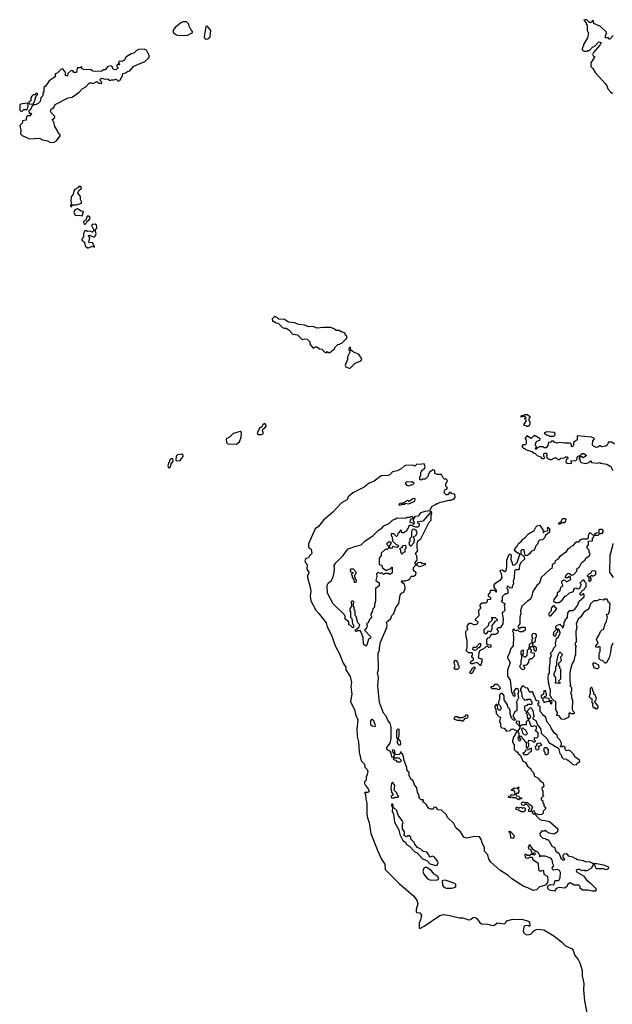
# Model space of a CAD drawing. Extents: x 1980017 to 2252640, y 74400 to 266395.
# Tile 46 of 256: x 2100030 to 2106441, y 80798 to 91452. Entities that reach past the tile are written whole.
import ezdxf

# ---------------------------------------------------------------- set-up
doc = ezdxf.new("R2010")
doc.units = 0

msp = doc.modelspace()

# ---------------------------------------------------------------- linework, layer by layer
at = {"layer": '0CON20XD'}
for points in [[(2101755, 91282), (2101845, 91283), (2101890, 91305), (2101898, 91312), (2101900, 91325), (2101880, 91345), (2101863, 91383), (2101860, 91405), (2101835, 91430), (2101795, 91428), (2101770, 91415), (2101715, 91372), (2101688, 91335), (2101695, 91308), (2101725, 91289), (2101755, 91282)], [(2106451, 91279), (2106415, 91242), (2106405, 91240), (2106395, 91260), (2106375, 91252), (2106363, 91263), (2106378, 91305), (2106375, 91320), (2106315, 91378), (2106242, 91412), (2106238, 91438), (2106222, 91438), (2106215, 91420), (2106195, 91420), (2106162, 91452), (2106133, 91447), (2106158, 91418), (2106160, 91405), (2106170, 91395), (2106170, 91335), (2106182, 91305), (2106172, 91255), (2106130, 91185), (2106130, 91165), (2106120, 91155), (2106115, 91130), (2106135, 91110), (2106165, 91110), (2106175, 91120), (2106195, 91120), (2106227, 91153), (2106255, 91168), (2106295, 91212), (2106320, 91205), (2106308, 91175), (2106238, 91095), (2106228, 91075), (2106235, 91060), (2106250, 91055), (2106250, 91045), (2106210, 90985), (2106210, 90945), (2106230, 90925), (2106255, 90880), (2106363, 90763), (2106382, 90735), (2106393, 90703), (2106422, 90672), (2106442, 90652)], [(2102035, 91242), (2102065, 91243), (2102090, 91265), (2102098, 91335), (2102066, 91376), (2102055, 91382), (2102045, 91378), (2102039, 91355), (2102026, 91265), (2102035, 91242)], [(2100395, 90122), (2100428, 90142), (2100468, 90195), (2100468, 90205), (2100442, 90235), (2100437, 90257), (2100410, 90295), (2100400, 90345), (2100383, 90363), (2100390, 90375), (2100408, 90385), (2100410, 90405), (2100362, 90455), (2100370, 90485), (2100399, 90501), (2100412, 90535), (2100555, 90607), (2100598, 90615), (2100675, 90667), (2100705, 90703), (2100746, 90724), (2100785, 90768), (2100805, 90770), (2100825, 90760), (2100865, 90782), (2100890, 90765), (2100920, 90760), (2100915, 90780), (2100900, 90795), (2100900, 90805), (2100915, 90820), (2100955, 90807), (2100982, 90812), (2101004, 90794), (2101025, 90802), (2101045, 90800), (2101075, 90808), (2101095, 90787), (2101115, 90792), (2101143, 90845), (2101145, 90870), (2101175, 90877), (2101195, 90892), (2101221, 90899), (2101265, 90947), (2101385, 91000), (2101424, 91036), (2101433, 91055), (2101431, 91065), (2101402, 91122), (2101375, 91133), (2101315, 91129), (2101290, 91115), (2101265, 91088), (2101235, 91081), (2101178, 91045), (2101165, 91012), (2101135, 90998), (2101115, 91002), (2101100, 90995), (2101110, 90965), (2101103, 90963), (2101095, 90970), (2101080, 90965), (2101080, 90945), (2101090, 90935), (2101090, 90925), (2101065, 90908), (2101040, 90915), (2101030, 90945), (2101015, 90952), (2100985, 90944), (2100955, 90910), (2100935, 90910), (2100917, 90893), (2100855, 90890), (2100823, 90893), (2100805, 90910), (2100723, 90913), (2100705, 90920), (2100700, 90940), (2100695, 90940), (2100685, 90930), (2100655, 90930), (2100650, 90925), (2100645, 90882), (2100615, 90882), (2100605, 90898), (2100595, 90902), (2100585, 90898), (2100552, 90868), (2100548, 90842), (2100522, 90852), (2100530, 90875), (2100495, 90919), (2100475, 90912), (2100435, 90872), (2100414, 90866), (2100415, 90832), (2100350, 90790), (2100312, 90735), (2100292, 90718), (2100292, 90675), (2100282, 90655), (2100282, 90628), (2100258, 90605), (2100250, 90565), (2100230, 90545), (2100207, 90533), (2100185, 90532), (2100164, 90516), (2100142, 90475), (2100130, 90465), (2100132, 90442), (2100155, 90440), (2100158, 90432), (2100138, 90412), (2100115, 90410), (2100105, 90400), (2100100, 90365), (2100062, 90358), (2100060, 90335), (2100032, 90305), (2100042, 90255), (2100038, 90215), (2100055, 90198), (2100135, 90162), (2100245, 90168), (2100275, 90152), (2100332, 90142), (2100355, 90128), (2100395, 90122)], [(2100138, 90538), (2100175, 90542), (2100190, 90565), (2100203, 90617), (2100226, 90644), (2100215, 90652), (2100205, 90652), (2100195, 90640), (2100175, 90637), (2100162, 90625), (2100152, 90605), (2100150, 90575), (2100128, 90562), (2100128, 90548), (2100138, 90538)], [(2100045, 90460), (2100055, 90463), (2100075, 90480), (2100105, 90480), (2100114, 90486), (2100123, 90515), (2100118, 90548), (2100055, 90543), (2100030, 90535), (2100032, 90472), (2100045, 90460)], [(2100585, 89422), (2100605, 89450), (2100645, 89450), (2100698, 89465), (2100698, 89485), (2100687, 89507), (2100687, 89537), (2100658, 89575), (2100668, 89605), (2100696, 89624), (2100697, 89635), (2100685, 89648), (2100675, 89650), (2100658, 89632), (2100625, 89613), (2100614, 89596), (2100610, 89565), (2100586, 89535), (2100583, 89485), (2100590, 89455), (2100580, 89445), (2100585, 89422)], [(2100705, 89330), (2100720, 89375), (2100695, 89380), (2100655, 89404), (2100645, 89403), (2100624, 89386), (2100616, 89365), (2100634, 89334), (2100675, 89338), (2100705, 89330)], [(2100735, 89240), (2100745, 89243), (2100760, 89270), (2100778, 89282), (2100792, 89305), (2100790, 89315), (2100775, 89327), (2100760, 89325), (2100747, 89283), (2100722, 89268), (2100725, 89248), (2100735, 89240)], [(2100762, 88982), (2100775, 88982), (2100815, 89000), (2100835, 88990), (2100838, 88995), (2100819, 89039), (2100785, 89038), (2100778, 89045), (2100788, 89095), (2100770, 89115), (2100785, 89120), (2100835, 89100), (2100845, 89110), (2100857, 89135), (2100848, 89175), (2100863, 89195), (2100866, 89215), (2100860, 89230), (2100845, 89238), (2100815, 89236), (2100808, 89225), (2100832, 89175), (2100830, 89165), (2100816, 89154), (2100785, 89162), (2100765, 89160), (2100745, 89170), (2100730, 89165), (2100721, 89135), (2100722, 89102), (2100700, 89075), (2100705, 89062), (2100727, 89047), (2100741, 89001), (2100762, 88982)], [(2103385, 87850), (2103440, 87895), (2103440, 87905), (2103472, 87938), (2103495, 87940), (2103502, 87948), (2103515, 87950), (2103570, 88005), (2103568, 88028), (2103552, 88042), (2103550, 88055), (2103537, 88067), (2103515, 88070), (2103487, 88087), (2103455, 88090), (2103445, 88100), (2103395, 88120), (2103315, 88122), (2103245, 88112), (2103205, 88132), (2103155, 88130), (2103115, 88148), (2103045, 88152), (2103005, 88172), (2102938, 88178), (2102895, 88208), (2102835, 88210), (2102815, 88230), (2102802, 88232), (2102795, 88240), (2102785, 88240), (2102760, 88215), (2102765, 88190), (2102775, 88190), (2102805, 88170), (2102828, 88168), (2102875, 88122), (2102893, 88113), (2102912, 88112), (2102940, 88095), (2102985, 88050), (2103035, 88040), (2103085, 87990), (2103115, 88000), (2103140, 87995), (2103170, 87965), (2103170, 87945), (2103182, 87922), (2103202, 87902), (2103215, 87900), (2103225, 87910), (2103245, 87910), (2103275, 87890), (2103298, 87888), (2103335, 87850), (2103348, 87852), (2103355, 87860), (2103365, 87850), (2103385, 87850)], [(2103595, 87680), (2103605, 87682), (2103660, 87735), (2103721, 87759), (2103730, 87775), (2103720, 87800), (2103695, 87832), (2103640, 87855), (2103625, 87870), (2103612, 87872), (2103610, 87910), (2103590, 87895), (2103590, 87875), (2103598, 87868), (2103600, 87855), (2103578, 87802), (2103577, 87773), (2103550, 87715), (2103560, 87695), (2103595, 87680)], [(2105535, 87050), (2105515, 87050), (2105508, 87058), (2105492, 87062), (2105483, 87073), (2105510, 87105), (2105508, 87118), (2105490, 87135), (2105510, 87145), (2105485, 87160), (2105455, 87150), (2105450, 87155), (2105462, 87168), (2105485, 87170), (2105495, 87180), (2105525, 87180), (2105548, 87158), (2105550, 87145), (2105540, 87135), (2105540, 87115), (2105550, 87105), (2105550, 87075), (2105535, 87050)], [(2102612, 86962), (2102645, 86962), (2102667, 86973), (2102657, 87005), (2102660, 87020), (2102682, 87035), (2102698, 87055), (2102698, 87065), (2102685, 87080), (2102675, 87080), (2102661, 87069), (2102645, 87040), (2102635, 87040), (2102625, 87030), (2102602, 86985), (2102600, 86975), (2102612, 86962)], [(2102375, 86860), (2102408, 86885), (2102426, 86934), (2102430, 86985), (2102415, 86997), (2102340, 86975), (2102300, 86935), (2102263, 86917), (2102268, 86878), (2102283, 86863), (2102375, 86860)], [(2106465, 86860), (2106435, 86880), (2106395, 86880), (2106388, 86852), (2106372, 86838), (2106325, 86830), (2106315, 86840), (2106305, 86840), (2106284, 86826), (2106265, 86823), (2106237, 86837), (2106228, 86848), (2106230, 86895), (2106250, 86915), (2106240, 86925), (2106215, 86936), (2106065, 86950), (2106060, 86945), (2106060, 86905), (2106020, 86875), (2106020, 86845), (2106010, 86835), (2106005, 86830), (2106000, 86835), (2106000, 86855), (2105985, 86870), (2105925, 86868), (2105875, 86877), (2105845, 86870), (2105812, 86882), (2105805, 86890), (2105785, 86890), (2105775, 86880), (2105752, 86878), (2105742, 86845), (2105725, 86820), (2105705, 86820), (2105695, 86830), (2105655, 86828), (2105632, 86818), (2105615, 86800), (2105610, 86815), (2105618, 86822), (2105620, 86835), (2105610, 86845), (2105610, 86865), (2105625, 86890), (2105658, 86902), (2105660, 86915), (2105605, 86950), (2105592, 86948), (2105565, 86920), (2105515, 86950), (2105500, 86925), (2105500, 86915), (2105510, 86905), (2105508, 86862), (2105497, 86853), (2105475, 86850), (2105462, 86832), (2105485, 86810), (2105495, 86810), (2105508, 86798), (2105575, 86780), (2105595, 86760), (2105608, 86758), (2105630, 86735), (2105665, 86720), (2105680, 86705), (2105697, 86703), (2105710, 86715), (2105700, 86725), (2105700, 86755), (2105705, 86760), (2105725, 86760), (2105738, 86748), (2105730, 86735), (2105732, 86712), (2105767, 86693), (2105785, 86692), (2105815, 86710), (2105835, 86710), (2105853, 86693), (2105865, 86692), (2105883, 86707), (2105925, 86710), (2105935, 86720), (2105955, 86720), (2105960, 86705), (2105942, 86688), (2105940, 86665), (2105953, 86653), (2105975, 86648), (2105998, 86652), (2106000, 86665), (2105992, 86678), (2106048, 86682), (2106058, 86692), (2106060, 86715), (2106072, 86728), (2106088, 86732), (2106115, 86758), (2106135, 86758), (2106158, 86738), (2106158, 86732), (2106125, 86712), (2106115, 86720), (2106095, 86720), (2106080, 86705), (2106090, 86695), (2106092, 86672), (2106105, 86660), (2106155, 86650), (2106188, 86662), (2106205, 86680), (2106215, 86660), (2106285, 86654), (2106305, 86660), (2106314, 86654), (2106383, 86643), (2106426, 86616), (2106448, 86575)], [(2105805, 86940), (2105765, 86940), (2105758, 86948), (2105725, 86960), (2105712, 86972), (2105710, 86985), (2105735, 86997), (2105817, 86987), (2105818, 86955), (2105805, 86940)], [(2101725, 86680), (2101765, 86682), (2101800, 86725), (2101795, 86750), (2101738, 86742), (2101723, 86727), (2101720, 86685), (2101725, 86680)], [(2101645, 86603), (2101662, 86615), (2101668, 86642), (2101690, 86675), (2101685, 86700), (2101665, 86700), (2101650, 86685), (2101650, 86665), (2101640, 86655), (2101632, 86625), (2101635, 86610), (2101645, 86603)], [(2104165, 85378), (2104202, 85378), (2104235, 85391), (2104249, 85401), (2104265, 85430), (2104295, 85432), (2104315, 85450), (2104318, 85468), (2104292, 85492), (2104292, 85525), (2104320, 85555), (2104310, 85565), (2104310, 85585), (2104330, 85605), (2104328, 85645), (2104312, 85675), (2104338, 85705), (2104330, 85735), (2104330, 85775), (2104338, 85812), (2104368, 85835), (2104460, 86015), (2104480, 86035), (2104480, 86095), (2104490, 86105), (2104485, 86130), (2104472, 86128), (2104468, 86112), (2104390, 86025), (2104332, 86018), (2104332, 86012), (2104350, 85995), (2104350, 85975), (2104338, 85962), (2104315, 85960), (2104285, 85970), (2104275, 85980), (2104245, 85980), (2104228, 85942), (2104220, 85935), (2104218, 85922), (2104208, 85912), (2104192, 85908), (2104185, 85900), (2104165, 85900), (2104160, 85925), (2104152, 85928), (2104140, 85915), (2104138, 85902), (2104122, 85888), (2104118, 85872), (2104105, 85860), (2104077, 85887), (2104050, 85890), (2104050, 85865), (2104060, 85855), (2104062, 85812), (2104102, 85772), (2104118, 85768), (2104130, 85755), (2104115, 85740), (2104065, 85750), (2104058, 85732), (2104045, 85730), (2104032, 85742), (2104030, 85755), (2104050, 85785), (2104048, 85798), (2104025, 85800), (2104018, 85792), (2104002, 85788), (2104002, 85772), (2104020, 85755), (2104020, 85735), (2104005, 85720), (2103985, 85720), (2103942, 85678), (2103940, 85655), (2103920, 85625), (2103920, 85555), (2103948, 85548), (2103950, 85525), (2103995, 85490), (2104015, 85502), (2104048, 85512), (2104052, 85528), (2104058, 85528), (2104060, 85465), (2104035, 85450), (2104015, 85460), (2103985, 85460), (2103965, 85450), (2103945, 85470), (2103935, 85460), (2103905, 85470), (2103890, 85455), (2103892, 85428), (2103882, 85385), (2103918, 85358), (2103920, 85325), (2103880, 85295), (2103880, 85165), (2103868, 85125), (2103870, 85095), (2103852, 85078), (2103842, 85045), (2103828, 85022), (2103828, 85008), (2103840, 84985), (2103815, 84960), (2103800, 84925), (2103782, 84918), (2103790, 84895), (2103787, 84883), (2103778, 84862), (2103760, 84845), (2103828, 84775), (2103825, 84760), (2103802, 84748), (2103787, 84683), (2103773, 84673), (2103750, 84695), (2103746, 84766), (2103718, 84838), (2103685, 84840), (2103675, 84830), (2103660, 84835), (2103662, 84848), (2103700, 84875), (2103710, 84905), (2103690, 84925), (2103670, 84995), (2103660, 85005), (2103660, 85055), (2103650, 85065), (2103650, 85095), (2103640, 85105), (2103640, 85135), (2103648, 85148), (2103638, 85158), (2103625, 85160), (2103613, 85147), (2103620, 85135), (2103620, 85105), (2103600, 85075), (2103600, 85055), (2103610, 85045), (2103610, 84985), (2103622, 84972), (2103630, 84915), (2103640, 84905), (2103640, 84875), (2103635, 84870), (2103608, 84898), (2103590, 84905), (2103590, 84935), (2103552, 84965), (2103552, 84995), (2103543, 85013), (2103422, 85132), (2103361, 85245), (2103357, 85333), (2103368, 85355), (2103403, 85385), (2103418, 85415), (2103429, 85451), (2103437, 85505), (2103432, 85545), (2103449, 85575), (2103525, 85652), (2103584, 85726), (2103665, 85756), (2103725, 85770), (2103765, 85808), (2103855, 85869), (2103911, 85929), (2103949, 85951), (2103970, 85975), (2104030, 86005), (2104064, 86036), (2104095, 86052), (2104115, 86062), (2104205, 86058), (2104225, 86068), (2104255, 86070), (2104265, 86080), (2104277, 86077), (2104290, 86065), (2104278, 86052), (2104262, 86048), (2104253, 86037), (2104250, 86015), (2104278, 86008), (2104295, 85990), (2104300, 86015), (2104290, 86025), (2104290, 86045), (2104312, 86078), (2104348, 86082), (2104350, 86095), (2104375, 86118), (2104415, 86132), (2104468, 86142), (2104491, 86189), (2104530, 86205), (2104543, 86217), (2104555, 86218), (2104578, 86232), (2104605, 86233), (2104673, 86253), (2104695, 86251), (2104728, 86265), (2104742, 86285), (2104738, 86318), (2104705, 86320), (2104685, 86340), (2104658, 86312), (2104645, 86310), (2104623, 86333), (2104630, 86365), (2104648, 86372), (2104660, 86385), (2104642, 86405), (2104642, 86425), (2104660, 86465), (2104645, 86480), (2104625, 86480), (2104610, 86495), (2104595, 86530), (2104545, 86532), (2104525, 86540), (2104520, 86545), (2104520, 86575), (2104505, 86580), (2104464, 86556), (2104448, 86522), (2104445, 86510), (2104415, 86480), (2104385, 86480), (2104375, 86470), (2104360, 86475), (2104360, 86505), (2104370, 86515), (2104370, 86555), (2104380, 86565), (2104380, 86575), (2104408, 86595), (2104418, 86615), (2104405, 86647), (2104355, 86638), (2104328, 86642), (2104305, 86620), (2104285, 86632), (2104205, 86626), (2104189, 86621), (2104158, 86592), (2104115, 86570), (2104065, 86560), (2104034, 86526), (2104011, 86519), (2103942, 86515), (2103865, 86460), (2103810, 86435), (2103758, 86395), (2103635, 86332), (2103585, 86288), (2103578, 86265), (2103568, 86255), (2103513, 86225), (2103418, 86122), (2103315, 86038), (2103264, 85966), (2103225, 85943), (2103155, 85780), (2103153, 85753), (2103160, 85735), (2103182, 85722), (2103190, 85675), (2103165, 85650), (2103155, 85630), (2103125, 85620), (2103114, 85595), (2103125, 85570), (2103140, 85555), (2103138, 85505), (2103158, 85475), (2103156, 85454), (2103145, 85440), (2103142, 85415), (2103173, 85313), (2103179, 85265), (2103174, 85215), (2103181, 85165), (2103235, 85064), (2103268, 85028), (2103344, 84924), (2103355, 84881), (2103402, 84792), (2103445, 84669), (2103488, 84598), (2103528, 84488), (2103558, 84445), (2103558, 84415), (2103606, 84346), (2103619, 84279), (2103614, 84235), (2103622, 84155), (2103608, 84075), (2103654, 83975), (2103663, 83933), (2103690, 83875), (2103679, 83775), (2103680, 83695), (2103696, 83636), (2103704, 83525), (2103725, 83432), (2103760, 83395), (2103763, 83363), (2103788, 83338), (2103798, 83315), (2103787, 83273), (2103778, 83262), (2103777, 83223), (2103760, 83205), (2103760, 83185), (2103770, 83165), (2103798, 83135), (2103810, 83105), (2103795, 83090), (2103765, 83090), (2103760, 83085), (2103772, 83072), (2103774, 83016), (2103784, 82974), (2103787, 82855), (2103793, 82815), (2103812, 82765), (2103830, 82645), (2103905, 82455), (2103945, 82368), (2103979, 82315), (2103984, 82255), (2104135, 82105), (2104290, 81970), (2104328, 81925), (2104338, 81885), (2104318, 81822), (2104320, 81795), (2104325, 81790), (2104358, 81788), (2104380, 81755), (2104372, 81748), (2104367, 81713), (2104350, 81675), (2104350, 81625), (2104355, 81620), (2104365, 81620), (2104405, 81642), (2104575, 81758), (2104615, 81768), (2104685, 81758), (2104785, 81732), (2104825, 81732), (2104885, 81711), (2104906, 81714), (2104935, 81737), (2104955, 81739), (2104977, 81725), (2105003, 81685), (2105025, 81667), (2105095, 81664), (2105145, 81650), (2105167, 81653), (2105195, 81680), (2105275, 81670), (2105288, 81682), (2105295, 81700), (2105365, 81720), (2105475, 81716), (2105536, 81696), (2105547, 81683), (2105550, 81645), (2105545, 81640), (2105535, 81650), (2105495, 81648), (2105483, 81637), (2105478, 81588), (2105485, 81570), (2105500, 81555), (2105515, 81548), (2105560, 81555), (2105575, 81570), (2105580, 81585), (2105605, 81602), (2105635, 81611), (2105700, 81605), (2105810, 81539), (2105890, 81475), (2105935, 81430), (2106007, 81397), (2106019, 81379), (2106035, 81324), (2106073, 81283), (2106090, 81245), (2106116, 81165), (2106116, 81105), (2106134, 81024), (2106129, 80955), (2106139, 80835), (2106185, 80612)], [(2104235, 86408), (2104245, 86412), (2104285, 86422), (2104298, 86435), (2104275, 86452), (2104265, 86448), (2104215, 86450), (2104202, 86435), (2104214, 86414), (2104235, 86408)], [(2104135, 86200), (2104155, 86202), (2104165, 86210), (2104195, 86210), (2104205, 86220), (2104235, 86213), (2104265, 86222), (2104305, 86242), (2104310, 86265), (2104305, 86270), (2104285, 86268), (2104245, 86240), (2104225, 86248), (2104175, 86220), (2104143, 86217), (2104130, 86205), (2104135, 86200)], [(2105015, 84460), (2104975, 84500), (2104968, 84492), (2104945, 84490), (2104935, 84480), (2104912, 84482), (2104908, 84495), (2104912, 84508), (2104940, 84525), (2104938, 84538), (2104920, 84555), (2104920, 84565), (2104930, 84575), (2104930, 84595), (2104925, 84600), (2104885, 84600), (2104862, 84625), (2104870, 84655), (2104870, 84735), (2104860, 84775), (2104858, 84825), (2104862, 84838), (2104880, 84855), (2104880, 84865), (2104870, 84875), (2104873, 84897), (2104895, 84920), (2104915, 84920), (2104938, 84908), (2104955, 84908), (2104975, 84910), (2104988, 84922), (2104990, 84935), (2104965, 84950), (2104960, 84965), (2105000, 85005), (2104998, 85062), (2105020, 85085), (2105020, 85095), (2105010, 85105), (2105015, 85130), (2105035, 85140), (2105075, 85140), (2105090, 85155), (2105092, 85178), (2105128, 85182), (2105128, 85198), (2105112, 85202), (2105102, 85215), (2105103, 85227), (2105122, 85258), (2105122, 85278), (2105165, 85280), (2105182, 85262), (2105188, 85262), (2105190, 85275), (2105163, 85313), (2105162, 85335), (2105177, 85353), (2105236, 85394), (2105250, 85415), (2105242, 85455), (2105228, 85485), (2105230, 85495), (2105255, 85498), (2105275, 85480), (2105290, 85485), (2105300, 85525), (2105300, 85605), (2105325, 85670), (2105335, 85670), (2105348, 85655), (2105342, 85615), (2105365, 85550), (2105388, 85552), (2105412, 85578), (2105440, 85665), (2105395, 85698), (2105384, 85715), (2105387, 85725), (2105412, 85755), (2105428, 85785), (2105460, 85810), (2105475, 85832), (2105496, 85844), (2105535, 85887), (2105597, 85923), (2105615, 85960), (2105630, 85975), (2105652, 85982), (2105690, 85935), (2105692, 85902), (2105698, 85902), (2105712, 85918), (2105735, 85920), (2105748, 85932), (2105740, 85945), (2105745, 85960), (2105760, 85945), (2105760, 85905), (2105720, 85870), (2105706, 85844), (2105685, 85822), (2105652, 85818), (2105640, 85805), (2105635, 85780), (2105613, 85757), (2105595, 85712), (2105564, 85696), (2105545, 85672), (2105515, 85650), (2105500, 85655), (2105486, 85716), (2105463, 85717), (2105450, 85705), (2105450, 85665), (2105465, 85660), (2105488, 85638), (2105490, 85615), (2105453, 85577), (2105438, 85545), (2105435, 85510), (2105425, 85500), (2105395, 85500), (2105383, 85487), (2105378, 85405), (2105368, 85375), (2105372, 85348), (2105358, 85322), (2105357, 85303), (2105335, 85300), (2105318, 85318), (2105302, 85318), (2105300, 85295), (2105310, 85285), (2105312, 85262), (2105320, 85255), (2105305, 85240), (2105282, 85238), (2105250, 85205), (2105250, 85165), (2105240, 85155), (2105280, 85135), (2105280, 85125), (2105270, 85115), (2105279, 85061), (2105273, 85047), (2105250, 85035), (2105248, 85025), (2105262, 84965), (2105258, 84915), (2105228, 84872), (2105205, 84870), (2105192, 84858), (2105192, 84852), (2105210, 84835), (2105195, 84810), (2105175, 84800), (2105132, 84798), (2105122, 84788), (2105118, 84772), (2105108, 84762), (2105092, 84758), (2105080, 84745), (2105082, 84702), (2105095, 84690), (2105128, 84688), (2105128, 84662), (2105105, 84660), (2105095, 84670), (2105075, 84670), (2105045, 84640), (2105032, 84638), (2105002, 84618), (2104990, 84545), (2105030, 84535), (2105030, 84505), (2105015, 84460)], [(2105875, 85992), (2105862, 85992), (2105863, 86005), (2105888, 86022), (2105902, 86055), (2105930, 86055), (2105938, 86045), (2105930, 86015), (2105917, 86003), (2105905, 86010), (2105875, 85992)], [(2106025, 85450), (2106057, 85485), (2106062, 85518), (2106075, 85520), (2106085, 85530), (2106107, 85573), (2106145, 85602), (2106160, 85630), (2106198, 85655), (2106200, 85675), (2106190, 85685), (2106192, 85712), (2106170, 85735), (2106168, 85752), (2106182, 85768), (2106182, 85808), (2106228, 85812), (2106228, 85842), (2106240, 85855), (2106240, 85865), (2106210, 85895), (2106195, 85900), (2106180, 85865), (2106180, 85845), (2106168, 85832), (2106115, 85830), (2106095, 85822), (2106075, 85798), (2106055, 85798), (2106035, 85788), (2106013, 85757), (2105995, 85750), (2105975, 85728), (2105960, 85725), (2105939, 85691), (2105870, 85640), (2105849, 85611), (2105824, 85596), (2105818, 85572), (2105790, 85555), (2105792, 85535), (2105786, 85514), (2105765, 85502), (2105672, 85415), (2105652, 85355), (2105625, 85330), (2105582, 85265), (2105567, 85203), (2105553, 85177), (2105525, 85160), (2105462, 85105), (2105448, 85055), (2105450, 85025), (2105440, 84985), (2105442, 84915), (2105418, 84885), (2105435, 84860), (2105455, 84878), (2105495, 84880), (2105500, 84875), (2105500, 84845), (2105472, 84828), (2105445, 84828), (2105435, 84830), (2105415, 84850), (2105405, 84840), (2105392, 84842), (2105375, 84860), (2105365, 84850), (2105363, 84835), (2105372, 84815), (2105368, 84795), (2105372, 84775), (2105370, 84675), (2105343, 84647), (2105329, 84601), (2105308, 84555), (2105308, 84545), (2105338, 84495), (2105307, 84413), (2105308, 84348), (2105338, 84305), (2105350, 84175), (2105362, 84162), (2105365, 84140), (2105385, 84130), (2105390, 84135), (2105392, 84152), (2105380, 84165), (2105380, 84185), (2105405, 84220), (2105420, 84215), (2105428, 84178), (2105420, 84155), (2105428, 84115), (2105400, 84065), (2105410, 84055), (2105410, 83975), (2105384, 83956), (2105368, 83925), (2105368, 83908), (2105388, 83888), (2105390, 83875), (2105385, 83870), (2105372, 83872), (2105350, 83895), (2105338, 83945), (2105337, 83977), (2105330, 83995), (2105312, 84012), (2105307, 84037), (2105273, 84093), (2105270, 84135), (2105255, 84160), (2105235, 84160), (2105222, 84148), (2105220, 84095), (2105210, 84075), (2105210, 84045), (2105230, 84025), (2105240, 83995), (2105225, 83980), (2105215, 83980), (2105202, 83992), (2105200, 84035), (2105195, 84040), (2105185, 84040), (2105170, 84025), (2105170, 84005), (2105182, 83992), (2105184, 83944), (2105212, 83912), (2105230, 83905), (2105220, 83855), (2105230, 83835), (2105232, 83805), (2105245, 83790), (2105270, 83785), (2105295, 83752), (2105335, 83760), (2105350, 83775), (2105365, 83780), (2105408, 83758), (2105410, 83745), (2105390, 83725), (2105390, 83715), (2105370, 83685), (2105370, 83665), (2105360, 83655), (2105360, 83635), (2105380, 83605), (2105380, 83555), (2105405, 83530), (2105418, 83528), (2105420, 83515), (2105448, 83488), (2105475, 83430), (2105498, 83418), (2105522, 83375), (2105560, 83345), (2105565, 83330), (2105590, 83305), (2105600, 83265), (2105640, 83245), (2105660, 83215), (2105692, 83195), (2105700, 83155), (2105680, 83135), (2105683, 83113), (2105690, 83105), (2105690, 83065), (2105700, 83055), (2105692, 83048), (2105672, 83028), (2105670, 83015), (2105688, 82998), (2105690, 82975), (2105700, 82965), (2105700, 82945), (2105720, 82925), (2105718, 82912), (2105693, 82887), (2105692, 82865), (2105679, 82851), (2105647, 82847), (2105612, 82862), (2105595, 82890), (2105582, 82888), (2105570, 82875), (2105585, 82860), (2105598, 82858), (2105650, 82805), (2105675, 82790), (2105715, 82788), (2105760, 82775), (2105852, 82695), (2105847, 82663), (2105812, 82638), (2105758, 82648), (2105732, 82662), (2105715, 82680), (2105705, 82670), (2105675, 82670), (2105658, 82645), (2105662, 82625), (2105690, 82595), (2105715, 82590), (2105725, 82580), (2105745, 82580), (2105755, 82570), (2105790, 82505), (2105817, 82497), (2105830, 82455), (2105865, 82430), (2105885, 82380), (2105905, 82360), (2105925, 82360), (2105928, 82368), (2105908, 82388), (2105908, 82412), (2105923, 82427), (2105945, 82430), (2105963, 82403), (2106012, 82392), (2106035, 82378), (2106047, 82377), (2106063, 82363), (2106125, 82352), (2106155, 82340), (2106192, 82342), (2106225, 82330), (2106235, 82320), (2106275, 82322), (2106346, 82306), (2106400, 82285), (2106398, 82262), (2106375, 82252), (2106345, 82262), (2106275, 82262), (2106263, 82273), (2106248, 82308), (2106235, 82310), (2106215, 82270), (2106165, 82242), (2106145, 82240), (2106135, 82248), (2106115, 82240), (2106085, 82258), (2106063, 82257), (2106052, 82248), (2106055, 82232), (2106128, 82188), (2106162, 82145), (2106207, 82107), (2106258, 82055), (2106268, 82035), (2106255, 82023), (2106225, 82020), (2106175, 82033), (2106123, 82033), (2106095, 82050), (2106092, 82072), (2106080, 82085), (2106028, 82088), (2105985, 82112), (2105958, 82095), (2105952, 82075), (2105927, 82053), (2105865, 82060), (2105835, 82052), (2105815, 82022), (2105762, 82032), (2105745, 82050), (2105743, 82077), (2105753, 82087), (2105775, 82093), (2105808, 82092), (2105817, 82103), (2105822, 82138), (2105855, 82138), (2105868, 82145), (2105877, 82165), (2105882, 82225), (2105870, 82245), (2105845, 82258), (2105805, 82250), (2105795, 82260), (2105790, 82275), (2105810, 82295), (2105798, 82318), (2105792, 82362), (2105775, 82380), (2105715, 82400), (2105660, 82400), (2105658, 82392), (2105652, 82392), (2105660, 82405), (2105645, 82430), (2105625, 82450), (2105612, 82452), (2105590, 82470), (2105562, 82502), (2105555, 82520), (2105540, 82520), (2105540, 82505), (2105532, 82495), (2105535, 82480), (2105558, 82478), (2105572, 82432), (2105585, 82430), (2105595, 82440), (2105610, 82425), (2105595, 82410), (2105585, 82420), (2105565, 82420), (2105545, 82408), (2105525, 82408), (2105505, 82420), (2105495, 82418), (2105500, 82385), (2105515, 82380), (2105537, 82383), (2105545, 82390), (2105575, 82390), (2105582, 82365), (2105640, 82325), (2105642, 82252), (2105655, 82240), (2105675, 82240), (2105688, 82248), (2105698, 82238), (2105702, 82205), (2105740, 82185), (2105742, 82135), (2105740, 82115), (2105720, 82085), (2105655, 82070), (2105620, 82035), (2105585, 82030), (2105529, 82059), (2105485, 82072), (2105356, 82156), (2105315, 82191), (2105225, 82250), (2105126, 82335), (2105105, 82368), (2105093, 82415), (2105060, 82455), (2105058, 82495), (2105032, 82542), (2105025, 82578), (2105005, 82608), (2104955, 82614), (2104865, 82597), (2104836, 82606), (2104800, 82665), (2104752, 82702), (2104727, 82755), (2104658, 82818), (2104646, 82846), (2104595, 82900), (2104552, 82902), (2104535, 82930), (2104512, 82928), (2104505, 82910), (2104475, 82910), (2104451, 82921), (2104430, 82955), (2104405, 82980), (2104390, 82985), (2104400, 83010), (2104375, 83010), (2104348, 83035), (2104350, 83055), (2104333, 83093), (2104325, 83140), (2104303, 83173), (2104287, 83215), (2104263, 83233), (2104243, 83273), (2104242, 83305), (2104220, 83335), (2104219, 83359), (2104188, 83435), (2104181, 83475), (2104175, 83500), (2104162, 83512), (2104158, 83528), (2104152, 83528), (2104148, 83512), (2104135, 83500), (2104108, 83498), (2104090, 83515), (2104090, 83545), (2104065, 83550), (2104060, 83535), (2104080, 83505), (2104080, 83485), (2104068, 83472), (2104055, 83470), (2104050, 83515), (2104040, 83525), (2104038, 83538), (2104025, 83540), (2104002, 83555), (2104002, 83575), (2104037, 83623), (2104048, 83672), (2104049, 83795), (2104038, 83838), (2104016, 83865), (2103996, 83915), (2103965, 83948), (2103921, 84065), (2103906, 84245), (2103913, 84333), (2103902, 84385), (2103910, 84415), (2103908, 84602), (2103923, 84625), (2103921, 84655), (2103934, 84716), (2104001, 84875), (2104007, 84905), (2103998, 84932), (2104045, 84972), (2104056, 85004), (2104078, 85025), (2104099, 85091), (2104130, 85135), (2104147, 85225), (2104162, 85248), (2104185, 85258), (2104200, 85295), (2104202, 85315), (2104192, 85342), (2104165, 85360), (2104160, 85375), (2104165, 85378)], [(2104265, 85760), (2104298, 85795), (2104300, 85835), (2104290, 85845), (2104290, 85855), (2104315, 85870), (2104330, 85895), (2104318, 85928), (2104305, 85930), (2104295, 85940), (2104280, 85935), (2104268, 85912), (2104270, 85855), (2104252, 85838), (2104250, 85805), (2104240, 85795), (2104242, 85772), (2104255, 85760), (2104265, 85760)], [(2106285, 85870), (2106252, 85872), (2106252, 85888), (2106265, 85900), (2106298, 85902), (2106300, 85935), (2106305, 85940), (2106328, 85938), (2106340, 85925), (2106340, 85905), (2106325, 85890), (2106302, 85888), (2106285, 85870)], [(2106447, 85785), (2106440, 85745), (2106416, 85655), (2106412, 85472), (2106450, 85415)], [(2104165, 85670), (2104185, 85690), (2104200, 85695), (2104200, 85725), (2104210, 85735), (2104210, 85755), (2104202, 85762), (2104175, 85760), (2104165, 85740), (2104140, 85725), (2104150, 85715), (2104150, 85695), (2104165, 85670)], [(2104355, 85532), (2104330, 85545), (2104330, 85565), (2104342, 85578), (2104365, 85580), (2104385, 85570), (2104418, 85568), (2104415, 85552), (2104355, 85532)], [(2103665, 85360), (2103652, 85362), (2103650, 85395), (2103630, 85415), (2103630, 85435), (2103622, 85442), (2103620, 85455), (2103640, 85465), (2103612, 85472), (2103610, 85505), (2103615, 85508), (2103638, 85508), (2103670, 85475), (2103660, 85445), (2103650, 85435), (2103670, 85385), (2103665, 85360)], [(2106448, 84705), (2106428, 84665), (2106423, 84605), (2106408, 84545), (2106375, 84490), (2106365, 84490), (2106335, 84518), (2106312, 84522), (2106300, 84535), (2106298, 84595), (2106310, 84615), (2106310, 84665), (2106295, 84670), (2106285, 84660), (2106263, 84663), (2106263, 84677), (2106290, 84705), (2106272, 84745), (2106273, 84757), (2106300, 84795), (2106315, 84830), (2106332, 84848), (2106350, 84855), (2106360, 84905), (2106380, 84945), (2106390, 84985), (2106380, 85015), (2106395, 85020), (2106412, 85045), (2106418, 85135), (2106400, 85145), (2106385, 85180), (2106355, 85180), (2106345, 85172), (2106305, 85177), (2106275, 85162), (2106240, 85165), (2106205, 85132), (2106191, 85089), (2106174, 85066), (2106135, 85042), (2106098, 84985), (2106073, 84965), (2106056, 84934), (2106051, 84915), (2106058, 84875), (2106047, 84835), (2106050, 84715), (2106040, 84705), (2106040, 84685), (2106050, 84675), (2106043, 84653), (2106042, 84578), (2106035, 84570), (2106026, 84514), (2106007, 84485), (2105988, 84425), (2105982, 84385), (2105982, 84295), (2105990, 84255), (2105980, 84245), (2106000, 84225), (2106000, 84185), (2105993, 84177), (2105992, 84155), (2106000, 84145), (2105998, 84118), (2106010, 84085), (2106008, 83995), (2106010, 83975), (2106027, 83957), (2106028, 83945), (2106025, 83940), (2105995, 83940), (2105985, 83950), (2105972, 83948), (2105970, 83905), (2105932, 83888), (2105925, 83880), (2105892, 83882), (2105865, 83920), (2105842, 83922), (2105840, 83935), (2105848, 83942), (2105850, 83955), (2105832, 83985), (2105830, 84075), (2105812, 84082), (2105780, 84115), (2105780, 84125), (2105770, 84135), (2105772, 84195), (2105758, 84245), (2105757, 84267), (2105750, 84275), (2105748, 84345), (2105750, 84365), (2105762, 84385), (2105760, 84435), (2105770, 84495), (2105770, 84545), (2105782, 84565), (2105773, 84597), (2105795, 84620), (2105810, 84655), (2105830, 84675), (2105828, 84705), (2105838, 84755), (2105860, 84775), (2105878, 84815), (2105870, 84845), (2105855, 84860), (2105850, 84855), (2105850, 84825), (2105832, 84808), (2105828, 84782), (2105815, 84780), (2105810, 84785), (2105810, 84795), (2105800, 84805), (2105808, 84812), (2105810, 84825), (2105840, 84855), (2105830, 84865), (2105830, 84885), (2105842, 84898), (2105875, 84910), (2105898, 84888), (2105902, 84872), (2105910, 84875), (2105920, 84905), (2105920, 84935), (2105930, 84945), (2105930, 84965), (2105945, 84970), (2105958, 84985), (2105960, 85035), (2105982, 85058), (2106015, 85060), (2106036, 85074), (2106070, 85115), (2106080, 85155), (2106138, 85205), (2106137, 85227), (2106128, 85238), (2106122, 85238), (2106105, 85220), (2106090, 85235), (2106092, 85248), (2106122, 85278), (2106138, 85282), (2106140, 85295), (2106160, 85315), (2106160, 85355), (2106142, 85372), (2106140, 85385), (2106125, 85390), (2106090, 85355), (2106100, 85345), (2106100, 85325), (2106090, 85315), (2106088, 85292), (2106065, 85290), (2106055, 85300), (2106030, 85295), (2106023, 85287), (2106019, 85261), (2105975, 85248), (2105935, 85210), (2105925, 85210), (2105889, 85161), (2105867, 85143), (2105825, 85140), (2105810, 85155), (2105813, 85177), (2105848, 85225), (2105850, 85255), (2105878, 85275), (2105885, 85310), (2105908, 85325), (2105894, 85354), (2105894, 85376), (2105915, 85392), (2105928, 85388), (2105945, 85370), (2105992, 85395), (2105985, 85430), (2105955, 85412), (2105932, 85412), (2105945, 85450), (2105965, 85462), (2105987, 85457), (2106002, 85442), (2106025, 85450)], [(2106195, 85370), (2106190, 85375), (2106190, 85415), (2106170, 85435), (2106190, 85455), (2106208, 85462), (2106225, 85490), (2106258, 85488), (2106260, 85445), (2106235, 85430), (2106222, 85432), (2106215, 85440), (2106202, 85428), (2106200, 85415), (2106210, 85405), (2106210, 85385), (2106195, 85370)], [(2105775, 85002), (2105840, 85075), (2105820, 85095), (2105815, 85110), (2105802, 85108), (2105780, 85085), (2105780, 85055), (2105762, 85038), (2105750, 85015), (2105762, 85002), (2105775, 85002)], [(2105085, 84810), (2105102, 84838), (2105115, 84830), (2105128, 84832), (2105140, 84855), (2105142, 84898), (2105182, 84948), (2105198, 84952), (2105198, 84958), (2105178, 84978), (2105132, 84978), (2105140, 84965), (2105138, 84952), (2105102, 84918), (2105098, 84892), (2105052, 84848), (2105052, 84822), (2105065, 84810), (2105085, 84810)], [(2105485, 84420), (2105500, 84435), (2105492, 84442), (2105482, 84468), (2105515, 84470), (2105538, 84495), (2105542, 84528), (2105555, 84540), (2105575, 84540), (2105600, 84565), (2105598, 84598), (2105562, 84602), (2105560, 84615), (2105570, 84625), (2105552, 84642), (2105552, 84658), (2105565, 84670), (2105590, 84670), (2105592, 84632), (2105605, 84620), (2105620, 84625), (2105620, 84655), (2105605, 84670), (2105590, 84670), (2105580, 84685), (2105582, 84708), (2105610, 84725), (2105610, 84765), (2105620, 84775), (2105620, 84795), (2105607, 84807), (2105585, 84810), (2105570, 84795), (2105570, 84775), (2105580, 84755), (2105570, 84745), (2105570, 84705), (2105555, 84700), (2105543, 84687), (2105540, 84645), (2105520, 84625), (2105515, 84570), (2105498, 84552), (2105492, 84552), (2105470, 84575), (2105470, 84585), (2105480, 84595), (2105480, 84625), (2105465, 84630), (2105452, 84615), (2105450, 84585), (2105460, 84575), (2105460, 84535), (2105450, 84515), (2105450, 84475), (2105440, 84465), (2105440, 84445), (2105463, 84423), (2105485, 84420)], [(2104965, 84630), (2104992, 84658), (2105005, 84660), (2105020, 84675), (2105018, 84698), (2105005, 84700), (2104965, 84660), (2104932, 84658), (2104930, 84645), (2104942, 84632), (2104965, 84630)], [(2105875, 84270), (2105822, 84272), (2105830, 84285), (2105830, 84335), (2105812, 84355), (2105813, 84377), (2105832, 84418), (2105832, 84455), (2105840, 84465), (2105840, 84505), (2105854, 84576), (2105875, 84610), (2105898, 84585), (2105895, 84570), (2105880, 84555), (2105888, 84515), (2105860, 84485), (2105860, 84465), (2105870, 84455), (2105870, 84435), (2105880, 84425), (2105882, 84405), (2105880, 84315), (2105860, 84295), (2105862, 84282), (2105878, 84278), (2105875, 84270)], [(2104765, 84420), (2104745, 84420), (2104732, 84432), (2104740, 84465), (2104730, 84485), (2104730, 84505), (2104745, 84520), (2104758, 84518), (2104760, 84505), (2104770, 84495), (2104770, 84475), (2104780, 84465), (2104780, 84435), (2104765, 84420)], [(2106265, 84430), (2106285, 84432), (2106300, 84445), (2106296, 84466), (2106255, 84488), (2106232, 84488), (2106230, 84475), (2106242, 84442), (2106265, 84430)], [(2104915, 84372), (2104900, 84385), (2104903, 84397), (2104918, 84412), (2104922, 84428), (2104945, 84450), (2104960, 84435), (2104942, 84418), (2104930, 84385), (2104915, 84372)], [(2105215, 84200), (2105185, 84210), (2105145, 84210), (2105132, 84222), (2105130, 84235), (2105155, 84240), (2105175, 84260), (2105195, 84260), (2105220, 84235), (2105228, 84215), (2105215, 84200)], [(2106055, 83390), (2106060, 83405), (2106090, 83425), (2106090, 83435), (2106037, 83477), (2106025, 83500), (2105985, 83540), (2105965, 83548), (2105945, 83540), (2105930, 83555), (2105930, 83575), (2105918, 83588), (2105905, 83590), (2105895, 83580), (2105882, 83582), (2105880, 83595), (2105890, 83605), (2105890, 83625), (2105875, 83660), (2105850, 83685), (2105845, 83710), (2105815, 83730), (2105780, 83785), (2105770, 83815), (2105735, 83850), (2105718, 83908), (2105690, 83925), (2105690, 83935), (2105662, 83965), (2105660, 84015), (2105640, 84035), (2105640, 84055), (2105650, 84065), (2105648, 84078), (2105625, 84080), (2105612, 84092), (2105610, 84115), (2105600, 84125), (2105600, 84135), (2105590, 84145), (2105590, 84165), (2105578, 84178), (2105565, 84180), (2105552, 84172), (2105542, 84182), (2105528, 84218), (2105502, 84222), (2105485, 84240), (2105465, 84240), (2105448, 84212), (2105448, 84188), (2105460, 84175), (2105463, 84133), (2105475, 84110), (2105495, 84090), (2105508, 84092), (2105515, 84100), (2105525, 84090), (2105535, 84100), (2105558, 84098), (2105560, 84085), (2105570, 84075), (2105570, 84045), (2105565, 84040), (2105525, 84040), (2105515, 84030), (2105490, 84025), (2105493, 83983), (2105510, 83965), (2105510, 83945), (2105520, 83935), (2105520, 83905), (2105530, 83885), (2105528, 83872), (2105510, 83855), (2105510, 83825), (2105505, 83820), (2105465, 83820), (2105455, 83810), (2105440, 83810), (2105438, 83858), (2105405, 83860), (2105400, 83855), (2105402, 83842), (2105432, 83812), (2105440, 83810), (2105440, 83785), (2105420, 83755), (2105420, 83745), (2105430, 83735), (2105430, 83695), (2105420, 83685), (2105422, 83662), (2105435, 83650), (2105448, 83652), (2105450, 83665), (2105440, 83675), (2105440, 83695), (2105445, 83700), (2105458, 83698), (2105462, 83682), (2105478, 83668), (2105494, 83644), (2105510, 83635), (2105510, 83575), (2105525, 83570), (2105540, 83595), (2105540, 83615), (2105530, 83625), (2105540, 83655), (2105577, 83647), (2105595, 83630), (2105610, 83645), (2105600, 83655), (2105600, 83685), (2105625, 83682), (2105640, 83695), (2105640, 83735), (2105610, 83755), (2105610, 83765), (2105620, 83775), (2105620, 83805), (2105595, 83810), (2105582, 83802), (2105562, 83802), (2105547, 83857), (2105540, 83865), (2105540, 83885), (2105558, 83902), (2105560, 83915), (2105542, 83932), (2105538, 83948), (2105520, 83955), (2105532, 83985), (2105555, 84008), (2105575, 83990), (2105585, 83960), (2105590, 83925), (2105600, 83915), (2105582, 83898), (2105580, 83885), (2105615, 83870), (2105632, 83822), (2105668, 83775), (2105672, 83732), (2105735, 83670), (2105755, 83630), (2105858, 83568), (2105873, 83513), (2105887, 83497), (2105895, 83470), (2105912, 83452), (2105945, 83450), (2105955, 83440), (2105965, 83440), (2106015, 83392), (2106055, 83390)], [(2105785, 84050), (2105790, 84075), (2105785, 84080), (2105760, 84080), (2105758, 84108), (2105702, 84112), (2105712, 84128), (2105730, 84135), (2105730, 84155), (2105718, 84188), (2105702, 84188), (2105698, 84152), (2105670, 84135), (2105672, 84122), (2105690, 84105), (2105690, 84085), (2105700, 84075), (2105702, 84062), (2105760, 84080), (2105772, 84052), (2105785, 84050)], [(2106285, 84000), (2106290, 84025), (2106250, 84075), (2106268, 84092), (2106270, 84115), (2106262, 84122), (2106258, 84138), (2106240, 84155), (2106240, 84175), (2106230, 84185), (2106230, 84205), (2106215, 84230), (2106200, 84215), (2106200, 84155), (2106193, 84147), (2106190, 84125), (2106205, 84110), (2106220, 84105), (2106220, 84065), (2106230, 84055), (2106228, 84035), (2106235, 84010), (2106248, 84008), (2106255, 84000), (2106285, 84000)], [(2103875, 83803), (2103880, 83815), (2103861, 83865), (2103845, 83880), (2103835, 83878), (2103826, 83864), (2103827, 83825), (2103842, 83812), (2103875, 83803)], [(2104825, 83860), (2104815, 83860), (2104805, 83870), (2104765, 83870), (2104735, 83880), (2104730, 83885), (2104733, 83897), (2104745, 83910), (2104765, 83910), (2104775, 83900), (2104825, 83900), (2104832, 83908), (2104848, 83912), (2104862, 83928), (2104875, 83930), (2104880, 83905), (2104865, 83890), (2104842, 83888), (2104825, 83860)], [(2104145, 83600), (2104132, 83602), (2104113, 83635), (2104120, 83655), (2104110, 83685), (2104110, 83765), (2104125, 83780), (2104130, 83775), (2104130, 83695), (2104120, 83675), (2104147, 83645), (2104150, 83615), (2104145, 83600)], [(2105505, 83710), (2105492, 83712), (2105473, 83733), (2105462, 83775), (2105475, 83790), (2105505, 83760), (2105517, 83737), (2105520, 83725), (2105505, 83710)], [(2105525, 83500), (2105552, 83528), (2105568, 83532), (2105568, 83568), (2105542, 83558), (2105535, 83550), (2105502, 83548), (2105498, 83532), (2105488, 83522), (2105472, 83518), (2105485, 83500), (2105525, 83500)], [(2105635, 83552), (2105650, 83565), (2105642, 83588), (2105680, 83605), (2105662, 83622), (2105635, 83620), (2105622, 83608), (2105620, 83595), (2105608, 83582), (2105613, 83553), (2105635, 83552)], [(2105735, 83500), (2105750, 83515), (2105752, 83552), (2105732, 83572), (2105708, 83572), (2105700, 83565), (2105700, 83535), (2105710, 83525), (2105712, 83512), (2105725, 83500), (2105735, 83500)], [(2104145, 83420), (2104160, 83435), (2104135, 83460), (2104095, 83460), (2104085, 83470), (2104070, 83455), (2104082, 83442), (2104098, 83438), (2104115, 83420), (2104145, 83420)], [(2104085, 83030), (2104095, 83040), (2104125, 83040), (2104130, 83045), (2104122, 83052), (2104110, 83085), (2104080, 83115), (2104090, 83165), (2104065, 83200), (2104053, 83185), (2104047, 83145), (2104053, 83093), (2104070, 83065), (2104050, 83045), (2104050, 83035), (2104055, 83030), (2104085, 83030)], [(2105425, 83010), (2105395, 83030), (2105365, 83030), (2105355, 83040), (2105342, 83038), (2105335, 83030), (2105320, 83035), (2105322, 83048), (2105338, 83052), (2105352, 83068), (2105375, 83060), (2105390, 83075), (2105388, 83098), (2105375, 83110), (2105352, 83112), (2105352, 83118), (2105375, 83140), (2105385, 83130), (2105392, 83138), (2105415, 83140), (2105425, 83150), (2105430, 83135), (2105420, 83125), (2105430, 83115), (2105430, 83095), (2105415, 83080), (2105402, 83078), (2105400, 83055), (2105425, 83050), (2105445, 83030), (2105460, 83030), (2105458, 83022), (2105435, 83020), (2105425, 83010)], [(2104535, 82298), (2104545, 82302), (2104557, 82327), (2104550, 82345), (2104513, 82393), (2104495, 82400), (2104475, 82390), (2104462, 82392), (2104456, 82416), (2104435, 82442), (2104395, 82450), (2104370, 82475), (2104334, 82494), (2104305, 82530), (2104300, 82545), (2104260, 82585), (2104260, 82605), (2104245, 82620), (2104225, 82620), (2104215, 82610), (2104190, 82625), (2104192, 82662), (2104172, 82695), (2104170, 82745), (2104178, 82765), (2104165, 82790), (2104123, 82843), (2104110, 82895), (2104072, 82932), (2104070, 82955), (2104055, 82970), (2104052, 82955), (2104062, 82925), (2104059, 82889), (2104073, 82855), (2104085, 82770), (2104132, 82685), (2104142, 82635), (2104175, 82570), (2104203, 82553), (2104215, 82528), (2104247, 82507), (2104305, 82448), (2104330, 82435), (2104384, 82374), (2104440, 82350), (2104466, 82316), (2104535, 82298)], [(2105485, 82880), (2105455, 82880), (2105425, 82900), (2105400, 82905), (2105402, 82928), (2105415, 82930), (2105425, 82920), (2105438, 82922), (2105445, 82930), (2105458, 82928), (2105465, 82920), (2105488, 82928), (2105497, 82917), (2105500, 82895), (2105485, 82880)], [(2105555, 82880), (2105540, 82885), (2105540, 82905), (2105550, 82915), (2105538, 82938), (2105518, 82958), (2105495, 82960), (2105485, 82950), (2105462, 82952), (2105460, 82975), (2105475, 82990), (2105495, 82980), (2105525, 82980), (2105542, 82962), (2105570, 82945), (2105570, 82935), (2105580, 82925), (2105572, 82918), (2105555, 82880)], [(2105365, 82592), (2105345, 82600), (2105340, 82645), (2105322, 82662), (2105322, 82668), (2105335, 82670), (2105380, 82625), (2105377, 82605), (2105365, 82592)], [(2104475, 82141), (2104545, 82143), (2104559, 82151), (2104563, 82165), (2104546, 82186), (2104514, 82204), (2104485, 82240), (2104435, 82277), (2104415, 82278), (2104401, 82269), (2104393, 82235), (2104403, 82205), (2104442, 82155), (2104475, 82141)], [(2104645, 82053), (2104705, 82054), (2104730, 82060), (2104747, 82073), (2104747, 82095), (2104738, 82105), (2104645, 82137), (2104625, 82140), (2104600, 82135), (2104604, 82085), (2104618, 82065), (2104645, 82053)]]:
    msp.add_lwpolyline(points, dxfattribs=at)

doc.saveas('drawing.dxf')
